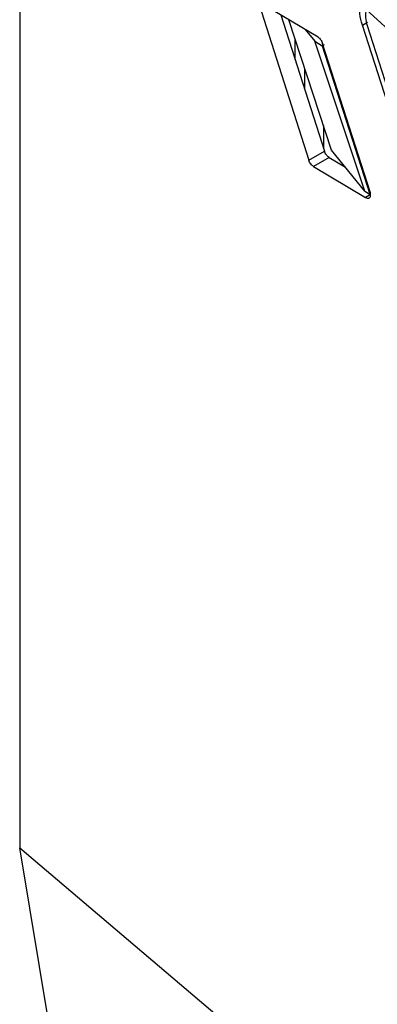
# Model space of a CAD drawing. Extents: x 594 to 1520, y 236 to 1207.
# Tile 28 of 71: x 599 to 648, y 971 to 1105. Entities that reach past the tile are written whole.
import ezdxf

# ---------------------------------------------------------------- set-up
doc = ezdxf.new("R2010")
doc.units = 0
doc.header["$LTSCALE"] = 5
doc.layers.get('0').update_dxf_attribs({"linetype": 'CONTINUOUS'})

msp = doc.modelspace()

# ---------------------------------------------------------------- linework, layer by layer
at = {"color": 7, "linetype": 'Continuous'}
for p, q in [((599.11, 1132.7), (599.11, 991.96)), ((639.74, 1102.36), (632.65, 1106.6)), ((632.02, 1105.81), (638.5, 1085.61)), ((634.67, 1105.39), (640.62, 1086.83)), ((651.49, 1101.37), (646.29, 1106.14)), ((641.58, 1086.99), (635.77, 1104.73)), ((645.79, 1104), (646.49, 1104.41)), ((664.18, 1046.72), (645.79, 1104)), ((646.42, 1103.97), (646.78, 1102.84)), ((638.01, 1103.39), (639.3, 1101.8)), ((646.78, 1102.84), (664.33, 1048.16)), ((639.3, 1101.8), (640.31, 1101.2)), ((646.1, 1081.4), (639.3, 1101.8)), ((640.57, 1101.34), (640.31, 1101.2)), ((640.31, 1101.2), (646.79, 1080.99)), ((646.85, 1081.3), (640.37, 1101.51)), ((637.92, 1098.15), (637.92, 1095.23)), ((640.48, 1090.33), (640.48, 1087.25)), ((638.5, 1085.61), (640.62, 1086.83)), ((646.1, 1081.4), (641.58, 1086.99)), ((641.25, 1085.98), (639.13, 1084.76)), ((641.25, 1085.98), (643.47, 1084.66)), ((639.13, 1084.76), (646.22, 1080.52)), ((646.1, 1081.4), (646.79, 1080.99)), ((599.11, 991.96), (657.78, 942.23)), ((604.15, 961.84), (599.11, 991.96))]:
    msp.add_line(p, q, dxfattribs=at)
at = {"color": 8, "linetype": 'Continuous'}
for p, q in [((636.6, 1102.17), (636.6, 1099.34)), ((646.76, 1080.84), (646.22, 1080.52))]:
    msp.add_line(p, q, dxfattribs=at)
at = {"color": 7, "linetype": 'Continuous'}
for points, knots in [([(645.79, 1104), (645.64, 1104.53), (645.36, 1105.57), (645.41, 1106.48), (645.43, 1106.93)], [0, 0, 0, 0, 0.505724, 1, 1, 1, 1]), ([(646.29, 1106.14), (646.24, 1105.78), (646.14, 1105.07), (646.32, 1104.33), (646.42, 1103.97)], [0, 0, 0, 0, 0.5089811, 1, 1, 1, 1]), ([(639.74, 1102.36), (639.8, 1102.31), (639.93, 1102.22), (640.11, 1102.01), (640.27, 1101.77), (640.33, 1101.6), (640.37, 1101.51)], [0, 0, 0, 0, 0.250135, 0.499995, 0.749648, 1, 1, 1, 1]), ([(641.25, 1085.98), (641.17, 1086.04), (641.04, 1086.13), (640.86, 1086.34), (640.71, 1086.57), (640.65, 1086.75), (640.62, 1086.83)], [0, 0, 0, 0, 0.289541, 0.499947, 0.761026, 1, 1, 1, 1]), ([(639.13, 1084.76), (639.06, 1084.8), (638.93, 1084.89), (638.75, 1085.1), (638.59, 1085.35), (638.53, 1085.52), (638.5, 1085.61)], [0, 0, 0, 0, 0.2501352, 0.4999957, 0.7496488, 1, 1, 1, 1]), ([(646.22, 1080.52), (646.29, 1080.48), (646.42, 1080.42), (646.59, 1080.42), (646.72, 1080.46), (646.81, 1080.55), (646.88, 1080.67), (646.91, 1080.85), (646.91, 1081.06), (646.87, 1081.22), (646.85, 1081.3)], [0, 0, 0, 0, 0.153936, 0.288604, 0.403954, 0.499943, 0.619526, 0.736801, 0.862976, 1, 1, 1, 1])]:
    msp.add_open_spline(points, degree=3, knots=knots, dxfattribs=at)

doc.saveas('drawing.dxf')
